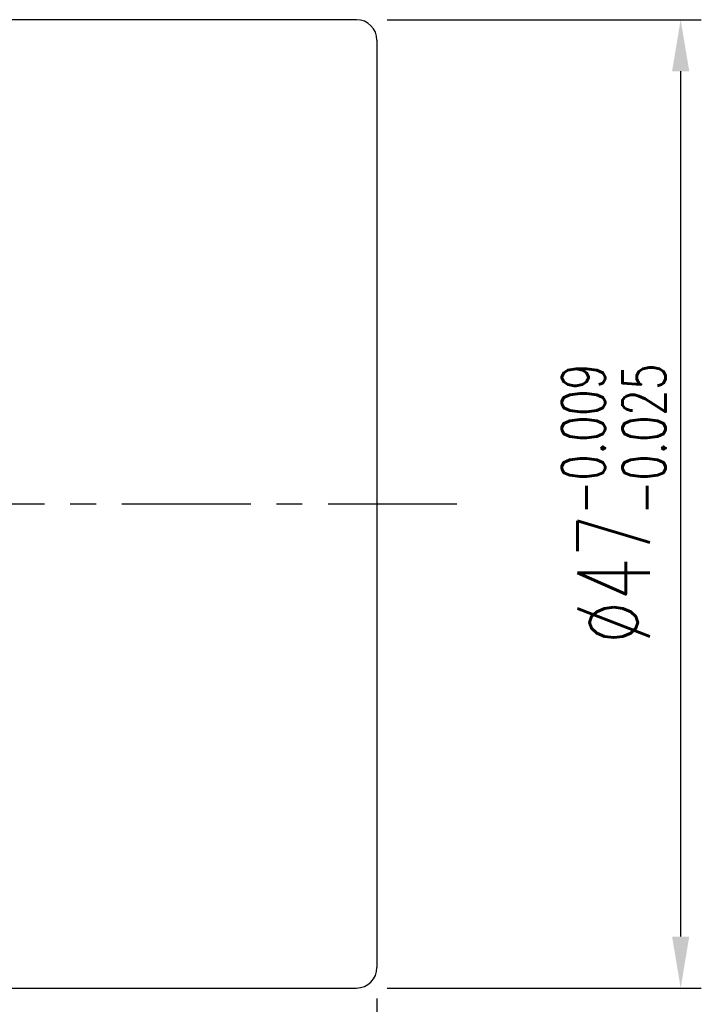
# Model space of a CAD drawing. Extents: x -595 to 1231, y -1825 to 93.
# Tile 51 of 51: x 104 to 137, y 14 to 62. Entities that reach past the tile are written whole.
import ezdxf

# ---------------------------------------------------------------- set-up
doc = ezdxf.new("R2010")
doc.units = 0
doc.header["$MEASUREMENT"] = 0
doc.header["$PDMODE"] = 2
doc.linetypes.add('CENTER', pattern=[2, 1.25, -0.25, 0.25, -0.25])
doc.layers.get('DEFPOINTS').update_dxf_attribs({"linetype": 'CONTINUOUS'})
for name, color, linetype in [('CL', 1, 'CENTER'), ('DIM', 4, 'CONTINUOUS'), ('OUT', 3, 'CONTINUOUS')]:
    doc.layers.add(name, color=color, linetype=linetype)
doc.styles.add('DIM-7', font='SIMPLEX.shx', dxfattribs={"width": 0.7, "bigfont": 'chineset.shx'})
doc.dimstyles.new('CNS', dxfattribs={"dimtxt": 3.5, "dimasz": 2.5, "dimexe": 1, "dimexo": 1.5, "dimgap": 0.09, "dimtad": 0, "dimdsep": 46, "dimtxsty": 'DIM-7', "dimcen": 0.09, "dimclrd": 1, "dimclre": 1, "dimclrt": 4, "dimadec": 0, "dimazin": 0, "dimtfac": 1, "dimtix": 1, "dimtmove": 2, "dimatfit": 3, "dimfxl": 1, "dimtvp": 0.971429, "dimtolj": 1, "dimarcsym": 0})

# ---------------------------------------------------------------- blocks, each defined once
blk = doc.blocks.new('*D5')
at = {"layer": 'DEFPOINTS', "color": 0, "transparency": 16777216}
for p in [(31.876, 15.791), (120.876, 15.791), (120.876, -16.109)]:
    blk.add_point(p, dxfattribs=at)
at = {"layer": 'DIM', "color": 0, "lineweight": -2, "transparency": 16777216}
for p, q in [((31.876, 14.291), (31.876, -17.109)), ((120.876, 14.291), (120.876, -17.109)), ((34.376, -16.109), (118.376, -16.109))]:
    blk.add_line(p, q, dxfattribs=at)
at = {"layer": 'DIM', "color": 0, "transparency": 16777216}
for points in [[(34.376, -15.692), (34.376, -16.525), (31.876, -16.109)], [(118.376, -15.692), (118.376, -16.525), (120.876, -16.109)]]:
    blk.add_solid(points, dxfattribs=at)
at = {"layer": 'DIM', "color": 0, "transparency": 16777216, "insert": (76.376, -13.559), "char_height": 3.5, "attachment_point": 5, "style": 'DIM-7'}
blk.add_mtext('\\A1;89', dxfattribs=at)
blk = doc.blocks.new('*D6')
at = {"layer": 'DEFPOINTS', "color": 0, "transparency": 16777216}
for p in [(119.876, 61.791), (135.607, 61.791), (119.876, 14.791)]:
    blk.add_point(p, dxfattribs=at)
at = {"layer": 'DIM', "color": 0, "lineweight": -2, "transparency": 16777216}
for p, q in [((121.376, 61.791), (136.607, 61.791)), ((135.607, 17.291), (135.607, 59.291)), ((121.376, 14.791), (136.607, 14.791))]:
    blk.add_line(p, q, dxfattribs=at)
at = {"layer": 'DIM', "color": 0, "transparency": 16777216}
for points in [[(135.19, 59.291), (136.023, 59.291), (135.607, 61.791)], [(135.19, 17.291), (136.023, 17.291), (135.607, 14.791)]]:
    blk.add_solid(points, dxfattribs=at)
at = {"layer": 'DIM', "color": 0, "transparency": 16777216, "insert": (132.357, 38.291), "char_height": 3.5, "attachment_point": 5, "rotation": 90, "style": 'DIM-7'}
blk.add_mtext('\\A1;%%C47{\\H2.1;\\S-0.009^ -0.025;}', dxfattribs=at)

msp = doc.modelspace()

# ---------------------------------------------------------------- linework, layer by layer
at = {"layer": 'CL', "color": 0, "ltscale": 5}
msp.add_line((28.5, 38.291), (125.644, 38.291), dxfattribs=at)
at = {"layer": 'OUT', "color": 0, "linetype": 'Continuous'}
for p, q in [((119.876, 61.791), (58.876, 61.791)), ((120.876, 60.791), (120.876, 15.791)), ((58.876, 14.791), (119.876, 14.791))]:
    msp.add_line(p, q, dxfattribs=at)
for centre, start, end in [((119.876, 60.791), 0, 90), ((119.876, 15.791), 270, 0)]:
    msp.add_arc(centre, 1, start, end, dxfattribs=at)

# ---------------------------------------------------------------- dimensions: what is measured, and where the dimension line sits
at = {"layer": 'DIM', "color": 0}
dim = msp.add_linear_dim(base=(135.607, 61.791), p1=(119.876, 14.791), p2=(119.876, 61.791), angle=90, text='%%C<>', dimstyle='CNS', override={"dimgap": 0.8, "dimtad": 1, "dimclrd": 0, "dimclre": 0, "dimclrt": 0, "dimadec": 2, "dimazin": 2, "dimtol": 1, "dimtp": -0.009, "dimtm": 0.025, "dimtfac": 0.6, "dimtdec": 3, "dimtmove": 1, "dimatfit": 0}, dxfattribs=at)
dim.commit()
dim.dimension.update_dxf_attribs({"geometry": '*D6', "text_midpoint": (132.357, 38.291)})
dim = msp.add_linear_dim(base=(120.876, -16.109), p1=(31.876, 15.791), p2=(120.876, 15.791), dimstyle='CNS', override={"dimgap": 0.8, "dimtad": 1, "dimclrd": 0, "dimclre": 0, "dimclrt": 0, "dimadec": 2, "dimazin": 2, "dimtmove": 1, "dimatfit": 0}, dxfattribs=at)
dim.commit()
dim.dimension.update_dxf_attribs({"geometry": '*D5', "text_midpoint": (76.376, -13.559)})

doc.saveas('drawing.dxf')
